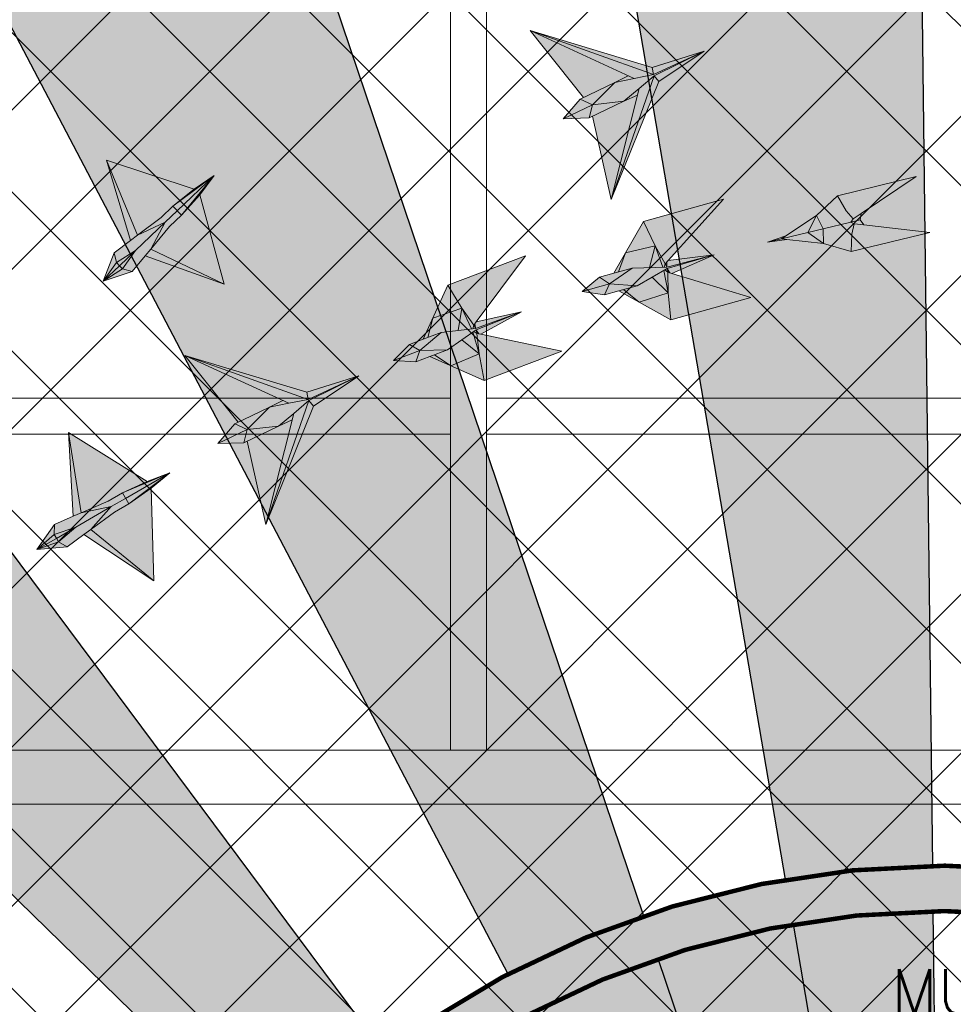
# Model space of a CAD drawing. Header units: millimetres. Extents: x -34728 to 74790, y -3152 to 13830.
# Tile 24 of 31: x 8947 to 11020, y 8713 to 10898. Entities that reach past the tile are written whole.
import ezdxf
from ezdxf.enums import TextEntityAlignment as Align

# ---------------------------------------------------------------- set-up
doc = ezdxf.new("R2010")
doc.units = ezdxf.units.MM
doc.linetypes.add('HIDDENX2', pattern=[19.05, 12.7, -6.35])
for name, color, linetype, lineweight, true_color in [('A-CEILING-01', 7, 'Continuous', 5, 0xd56ca8), ('A-CEILING-08', 7, 'Continuous', 5, 0xd56ca8), ('M-MEP-ELLG-LIGHT', 5, 'Continuous', 15, 0x0000ff)]:
    doc.layers.add(name, color=color, linetype=linetype, lineweight=lineweight, true_color=true_color)
doc.layers.add('A-CELING ELEMENT', color=1, linetype='Continuous')
doc.layers.add('ACMV-FA-DUCT-TAG', color=7, linetype='Continuous')
doc.layers.add('A-LIGHT', color=1, linetype='Continuous', lineweight=5)
doc.layers.add('S-BEAM', color=12, linetype='Continuous', lineweight=9)
doc.layers.add('RCP LAYOUT', color=9, linetype='Continuous', true_color=0x808080)
doc.styles.add('Romans', font='Romans.shx')
pattern_1 = [(45, (0, 0), (19.8873782, 72.9203868), [93.75, -18.75, 0, -18.75])]
pattern_2 = [(45, (0, 0), (13.2582521, 48.6135912), [62.5, -12.5, 0, -12.5])]

# ---------------------------------------------------------------- blocks, each defined once
blk = doc.blocks.new('XR-CP-DS$0$ceiling element 01')
at = {"layer": 'A-CELING ELEMENT', "lineweight": 5, "true_color": 0x808080, "transparency": 33554687}
h = blk.add_hatch(dxfattribs=at)
h.set_pattern_fill('ANSI36', color=8, scale=300)
h.set_pattern_definition(pattern_1)
h.paths.add_polyline_path([(-425629.8, -157750.9, -0.039119), (-425655.9, -157707.5), (-427128.8, -158480.5, 0.039269), (-426963.6, -158744.9)])
h.paths.add_polyline_path([(-427216.5, -158526.6, -0.039231), (-427344.4, -158225.6), (-431924, -159775.1), (-429595.3, -159775.1)])
h.paths.add_polyline_path([(-427146.3, -156679.9, 0.039168), (-427262.3, -156968.3), (-425674.3, -157463.1, -0.03857), (-425655.4, -157416.9)])
h.paths.add_polyline_path([(-425704.2, -155604.7, 0.039168), (-426005.5, -155681.4), (-425472.4, -157256.8, -0.03857), (-425424.2, -157244.1)])
edge = h.paths.add_edge_path()
edge.add_line((-430171.7, -151115.1), (-430279.8, -151115.1))
edge.add_line((-430279.8, -151115.1), (-430279.8, -151215.1))
edge.add_line((-430279.8, -151215.1), (-430479.8, -151215.1))
edge.add_line((-430479.8, -151215.1), (-430479.8, -151115.1))
edge.add_line((-430479.8, -151115.1), (-430629.8, -151115.1))
edge.add_line((-430629.8, -151115.1), (-430629.8, -150665.1))
edge.add_line((-430629.8, -150665.1), (-432321.8, -150665.1))
edge.add_line((-432321.8, -150665.1), (-432321.8, -150772.9))
edge.add_line((-432321.8, -150772.9), (-426859.3, -156104.6))
edge.add_arc((-425365.2, -157562.3), 2087.3, 126.7377, 135.7079, ccw=False)
edge.add_line((-426613.8, -155889.5), (-430171.7, -151115.1))
edge = h.paths.add_edge_path()
edge.add_line((-424199.8, -150665.1), (-424199.8, -151115.1))
edge.add_line((-424199.8, -151115.1), (-424349.8, -151115.1))
edge.add_line((-424349.8, -151115.1), (-424349.8, -151215.1))
edge.add_line((-424349.8, -151215.1), (-424444.6, -151215.1))
edge.add_line((-424444.6, -151215.1), (-425069.6, -155496))
edge.add_arc((-425365.2, -157562.3), 2087.3, 72.8718, 81.8578, ccw=False)
edge.add_line((-424750.5, -155567.5), (-423223, -150665.1))
edge.add_line((-423223, -150665.1), (-424199.8, -150665.1))
h.paths.add_polyline_path([(-424567.7, -153182.9), (-424331.7, -153182.9), (-424331.7, -153418.9), (-424567.7, -153418.9)], flags=16)
h = blk.add_hatch(dxfattribs=at)
h.set_pattern_fill('ANSI36', color=8, scale=300)
h.set_pattern_definition(pattern_1)
h.paths.add_polyline_path([(-426846.1, -159033.2, -0.036239), (-427043, -158804), (-428346.2, -159775.1), (-427588, -159775.1)])
h.paths.add_polyline_path([(-427423.6, -157908.4, -0.039197), (-427452.5, -157582.9), (-432321.8, -157641.9), (-432321.8, -158745.1)])
h.paths.add_polyline_path([(-425674.9, -157660.7, -0.038923), (-425686.3, -157611.6), (-427325.9, -157891.7, 0.039228), (-427250.5, -158193.8)])
h.paths.add_polyline_path([(-425560.1, -157303.4, -0.038492), (-425518.1, -157276.7), (-426291, -155804.1, 0.039154), (-426553.9, -155969.8)])
h.paths.add_polyline_path([(-426337.7, -155715.3, -0.039172), (-426037.7, -155586.2), (-427702.8, -150665.1), (-428988.4, -150665.1)])
h = blk.add_hatch(dxfattribs=at)
h.set_pattern_fill('ANSI36', color=8, scale=200)
h.set_pattern_definition(pattern_2)
h.paths.add_polyline_path([(-427235.6, -156635.7, -0.03916), (-427068.3, -156355.4), (-432321.8, -152634.9), (-432321.8, -154121.3)])
h.paths.add_polyline_path([(-425454.1, -150665.1), (-426550.3, -150665.1), (-425721.8, -155505.6, -0.039276), (-425395.8, -155475.2)])
h.paths.add_polyline_path([(-425690.1, -157561.6, -0.038719), (-425686, -157511.7), (-427331.8, -157271.4, 0.039193), (-427353.2, -157581.7)], flags=17)
h.paths.add_polyline_path([(-425084.2, -155595.8, 0.039193), (-425394.6, -155575.9), (-425374.5, -157239, -0.038719), (-425324.5, -157241.6)], flags=17)
h.paths.add_polyline_path([(-423965.7, -156152.8, 0.996512), (-426776.1, -158963.3), (-425599.9, -157787, -0.900286), (-425184.4, -157294.8), (-424476.2, -156294.7), (-424567.8, -156294.7), (-424567.8, -156058.7), (-424331.8, -156058.7), (-424331.8, -156294.7), (-424476.2, -156294.7), (-425184.4, -157294.8, -0.042192), (-425142, -157329.1)])
h = blk.add_hatch(dxfattribs=at)
h.set_pattern_fill('ANSI36', color=8, scale=300)
h.set_pattern_definition(pattern_1)
h.paths.add_polyline_path([(-432321.8, -155391.8), (-432321.8, -156542.9), (-427430.1, -157257, -0.039171), (-427357.2, -156938.7)])
h.paths.add_polyline_path([(-426787.8, -156174.5, 0.039154), (-426986.9, -156413.1), (-425629.6, -157374.3, -0.038492), (-425597.6, -157336.2)])
h.paths.add_polyline_path([(-424491.1, -155778.6, 0.039227), (-424780.5, -155663.9), (-425275.3, -157251.9, -0.038923), (-425228.3, -157269.8)])
h.paths.add_polyline_path([(-423119.8, -154379.5), (-423119.8, -153004.8), (-424446.3, -155688.1, -0.039269), (-424164.6, -155854.8)])
h.paths.add_polyline_path([(-430497.8, -156058.7), (-430497.8, -156294.7), (-430261.8, -156294.7), (-430261.8, -156058.7)], flags=0)
h.paths.add_polyline_path([(-430497.8, -156058.7), (-430261.8, -156058.7), (-430261.8, -156294.7), (-430497.8, -156294.7)], flags=16)
h = blk.add_hatch(dxfattribs=at)
h.set_pattern_fill('ANSI36', color=8, scale=200)
h.set_pattern_definition(pattern_2)
h.paths.add_polyline_path([(-423965.7, -156152.8), (-423894.2, -156081.3, 0.996645), (-426846.1, -159033.2), (-426776.1, -158963.3, -0.996512)])
at = {"layer": 'A-CEILING-01', "color": 8, "true_color": 0x808080}
for points in [[(-426846.1, -159033.2, -0.996645), (-423894.2, -156081.3)], [(-426776.1, -158963.3, -0.996512), (-423965.7, -156152.8, -0.915697)]]:
    blk.add_lwpolyline(points, format="xyb", dxfattribs=at)
at = {"layer": 'A-CELING ELEMENT', "color": 8, "lineweight": -3, "true_color": 0x808080}
for points in [[(-426337.7, -155715.3), (-428988.4, -150665.1)], [(-427702.8, -150665.1), (-426037.7, -155586.2)], [(-425721.8, -155505.6), (-426550.3, -150665.1)], [(-425454.1, -150665.3), (-425395.8, -155475.2)], [(-426859.3, -156104.6), (-432321.8, -150772.9)], [(-430171.7, -151115.1), (-426613.8, -155889.5)], [(-425394.6, -155575.7), (-425374.5, -157239)], [(-425424.2, -157244.1), (-425704.3, -155604.4)], [(-426005.6, -155681.1), (-425472.4, -157256.8)]]:
    blk.add_lwpolyline(points, dxfattribs=at)
blk = doc.blocks.new('A$Ced31c995')
at = {"layer": 'M-MEP-ELLG-LIGHT', "lineweight": 0, "true_color": 0x808080}
h = blk.add_hatch(color=8, dxfattribs=at)
h.dxf.hatch_style = 1
h.paths.add_polyline_path([(10068.7, -2721.1), (10098.5, -2706.3), (9881, -2606.2), (9999.3, -2754.3)], flags=17)
h.paths.add_polyline_path([(10088.8, -2763.1), (10122.6, -2734.9), (10156.4, -2706.7), (10267.5, -2651.6), (10154.8, -2703.8), (10154.8, -2703.7), (10111.8, -2712.4), (10068.7, -2721.1), (10019, -2770.7)])
h.paths.add_polyline_path([(10019, -2770.7), (9954.4, -2801.7), (10011.7, -2800)])
h.paths.add_polyline_path([(10019, -2770.7), (10019, -2770.7), (9991.6, -2758), (9954.4, -2801.7)])
h.paths.add_polyline_path([(10068.7, -2721.1), (9999.3, -2754.3), (9991.6, -2758), (10019, -2770.7)], flags=17)
h.paths.add_polyline_path([(10088.8, -2763.1), (10019, -2770.7), (10019, -2770.7), (10011.7, -2800)])
h.paths.add_polyline_path([(10119, -2749.1), (10088.8, -2763.1), (10019.4, -2796.3), (10060.8, -2981.3)], flags=16)
h.paths.add_polyline_path([(10154.8, -2703.7), (10154.8, -2703.7), (9881, -2606.2), (10098.5, -2706.3), (10111.8, -2712.4)])
h.paths.add_polyline_path([(10154.8, -2703.7), (10151.6, -2687.9), (9881, -2606.2)])
h.paths.add_polyline_path([(10111.8, -2712.4), (10098.5, -2706.3), (10068.7, -2721.1)], flags=17)
h.paths.add_polyline_path([(10119, -2749.1), (10122.6, -2734.9), (10088.8, -2763.1)], flags=16)
h.paths.add_polyline_path([(10156.4, -2706.7), (10122.6, -2734.9), (10119, -2749.1), (10060.8, -2981.3)], flags=17)
h.paths.add_polyline_path([(10166.6, -2719.2), (10156.4, -2706.7), (10060.8, -2981.3)])
h.paths.add_polyline_path([(10267.5, -2651.6), (10156.4, -2706.7), (10166.6, -2719.2)])
h.paths.add_polyline_path([(10267.5, -2651.6), (10151.6, -2687.9), (10154.8, -2703.7), (10155, -2703.7)], flags=17)
h = blk.add_hatch(color=8, dxfattribs=at)
h.dxf.hatch_style = 1
h.paths.add_polyline_path([(8975.4, -3135), (8969, -3128.4), (8932.7, -3162.3)], flags=17)
h.paths.add_polyline_path([(8996.7, -3140.9), (8975.4, -3135), (8932.7, -3162.3)])
h.paths.add_polyline_path([(9025.9, -3105.9), (9038.4, -3091.1), (9070.6, -3031.2), (9004.6, -3093.9), (8975.4, -3135), (8996.7, -3140.9)])
h.paths.add_polyline_path([(9004.6, -3093.9), (9070.6, -3031.2), (9009.2, -3060.4), (8993.7, -3072.1), (8957.3, -3099.5), (8962.2, -3121.1)])
h.paths.add_polyline_path([(8962.2, -3121.1), (8957.3, -3099.5), (8932.7, -3162.3)])
h.paths.add_polyline_path([(8969, -3128.4), (8969, -3128.4), (8968.7, -3128.1), (8962.2, -3121.1), (8962.2, -3121.1), (8932.7, -3162.3)])
h.paths.add_polyline_path([(9004.6, -3093.9), (8962.2, -3121.1), (8968.7, -3128.1), (8969, -3128.4)])
h.paths.add_polyline_path([(9004.6, -3093.9), (8969, -3128.4), (8975.4, -3135), (8975.4, -3135)])
h.paths.add_polyline_path([(9201.3, -3168.7), (9038.4, -3091.1), (9025.9, -3105.9)])
h.paths.add_polyline_path([(8939.8, -2893.7), (8993.7, -3072.1), (9009.2, -3060.4)])
h.paths.add_polyline_path([(9061.1, -3021.2), (9087.7, -2995.9), (9179.4, -2927.7), (9134.9, -2957.9), (8939.8, -2893.7), (9009.2, -3060.4)])
h.paths.add_polyline_path([(9097.2, -3005.9), (9097.2, -3005.9), (9087.7, -2995.9), (9061.1, -3021.2), (9009.2, -3060.4), (9070.6, -3031.2)], flags=17)
h.paths.add_polyline_path([(9106.7, -3015.8), (9097.2, -3005.9), (9097.2, -3005.9), (9070.6, -3031.2), (9038.4, -3091.1), (9080.1, -3041.2)])
h.paths.add_polyline_path([(9147, -2970.6), (9106.7, -3015.8), (9080.1, -3041.2), (9038.4, -3091.1), (9201.3, -3168.7)])
h.paths.add_polyline_path([(9179.4, -2927.7), (9097.2, -3005.9), (9106.7, -3015.8)])
h.paths.add_polyline_path([(9179.4, -2927.7), (9087.7, -2995.9), (9097.2, -3005.9)], flags=17)
h.paths.add_polyline_path([(9179.4, -2927.7), (9106.7, -3015.8), (9147, -2970.6)])
h = blk.add_hatch(color=8, dxfattribs=at)
h.dxf.hatch_style = 1
h.paths.add_polyline_path([(10531.8, -3078.7), (10497.4, -3054.2), (10438.9, -3068.4), (10450.6, -3069.7)])
h.paths.add_polyline_path([(10531.8, -3078.7), (10531.4, -3046), (10497.4, -3054.2)])
h.paths.add_polyline_path([(10531.4, -3046), (10516.8, -3016.7), (10497.4, -3054.2)])
h.paths.add_polyline_path([(10592.6, -3031.1), (10597.9, -3024.2), (10582.6, -3006.2), (10563.5, -2972.6), (10516.8, -3016.7), (10531.4, -3046)])
h.paths.add_polyline_path([(10593.5, -3096.5), (10595.1, -3057.8), (10600.4, -3034.8), (10592.6, -3031.1), (10531.4, -3046), (10531.4, -3046), (10531.8, -3078.7)])
h.paths.add_polyline_path([(10768.2, -3054.1), (10621.5, -3037.2), (10600.4, -3034.8), (10595.1, -3057.8), (10593.5, -3096.5)])
h.paths.add_polyline_path([(10738.1, -2930.2), (10563.5, -2972.6), (10582.6, -3006.2), (10597.9, -3024.2), (10615.5, -3012.4)])
h.paths.add_polyline_path([(10621.5, -3037.2), (10613.2, -3026.1), (10601.5, -3029), (10592.6, -3031.1), (10600.4, -3034.8)])
h.paths.add_polyline_path([(10613.2, -3026.1), (10615.5, -3012.4), (10597.9, -3024.2), (10592.6, -3031.1), (10601.5, -3029)])
h.paths.add_polyline_path([(10497.4, -3054.2), (10516.8, -3016.7), (10448.7, -3061.9), (10438.9, -3068.4)])
h.paths.add_polyline_path([(10450.6, -3069.7), (10438.9, -3068.4), (10408.1, -3075.9)])
h.paths.add_polyline_path([(10448.7, -3061.9), (10408.1, -3075.9), (10438.9, -3068.4)])
h = blk.add_hatch(color=8, dxfattribs=at)
h.dxf.hatch_style = 1
h.paths.add_polyline_path([(10370.4, -3198.6), (10195.2, -3145.1), (10186.1, -3142.4), (10187.5, -3188.3), (10192.8, -3248)])
h.paths.add_polyline_path([(10187.5, -3188.3), (10122.5, -3208.8), (10192.8, -3248)])
h.paths.add_polyline_path([(10151.7, -3153.3), (10118.1, -3172.4), (10088.2, -3180.8), (10122.5, -3208.8), (10187.5, -3188.3)])
h.paths.add_polyline_path([(10177.5, -3138.4), (10151.7, -3153.3), (10187.5, -3188.3)], flags=17)
h.paths.add_polyline_path([(10186.1, -3142.4), (10179.7, -3137.2), (10177.5, -3138.4), (10187.5, -3188.3)], flags=17)
h.paths.add_polyline_path([(10289.6, -3103.5), (10185.2, -3134.1), (10185.1, -3134.1), (10185.9, -3135.5), (10190.6, -3143.7), (10195.2, -3145.1)], flags=17)
h.paths.add_polyline_path([(10185.9, -3135.5), (10186.1, -3142.4), (10190.6, -3143.7)], flags=16)
h.paths.add_polyline_path([(10185.9, -3135.5), (10185.1, -3134.1), (10179.7, -3137.2), (10186.1, -3142.4)], flags=17)
h.paths.add_polyline_path([(10289.6, -3103.5), (10184.4, -3131.3), (10184.4, -3131.3), (10107.2, -3133.1), (10066.6, -3144.4), (10035, -3153.2), (9996.1, -3185.2), (10045.9, -3192.5), (10077.6, -3183.7), (10118.1, -3172.4), (10151.7, -3153.3), (10177.5, -3138.4), (10179.7, -3137.2), (10185.2, -3134.1)])
h.paths.add_polyline_path([(10309.7, -2980.4), (10132.1, -3029.8), (10158.4, -3083.6), (10180.9, -3123.8), (10187.2, -3116.7)])
h.paths.add_polyline_path([(10132.1, -3029.8), (10092.1, -3099.7), (10158.4, -3083.6)])
h.paths.add_polyline_path([(10158.4, -3083.6), (10092.1, -3099.7), (10077.2, -3141.4), (10107.2, -3133.1), (10175.6, -3131.5)])
h.paths.add_polyline_path([(10158.4, -3083.6), (10175.6, -3131.5), (10178.1, -3131.5), (10180.9, -3123.8)])
h.paths.add_polyline_path([(10289.6, -3103.5), (10187.2, -3116.7), (10184, -3120.2), (10184.3, -3129.7), (10184.3, -3129.6), (10184.4, -3131.3), (10184.4, -3131.3)], flags=17)
h.paths.add_polyline_path([(10184.3, -3129.6), (10180.9, -3123.8), (10178.1, -3131.5), (10184.4, -3131.3)], flags=17)
h.paths.add_polyline_path([(10184, -3120.2), (10180.9, -3123.8), (10184.3, -3129.7)], flags=17)
h.paths.add_polyline_path([(10088.2, -3180.8), (10077.6, -3183.7), (10122.5, -3208.8)])
h.paths.add_polyline_path([(10092.1, -3099.7), (10066.6, -3144.4), (10077.2, -3141.4)], flags=17)
h = blk.add_hatch(color=8, dxfattribs=at)
h.dxf.hatch_style = 1
h.paths.add_polyline_path([(9950.9, -3317.5), (9771.5, -3280.2), (9762.2, -3278.3), (9767.9, -3323.9), (9778.6, -3382.9)])
h.paths.add_polyline_path([(9767.9, -3323.9), (9705, -3350.2), (9778.6, -3382.9)])
h.paths.add_polyline_path([(9728.9, -3292.3), (9697.3, -3314.4), (9668.2, -3325.5), (9705, -3350.2), (9767.9, -3323.9)])
h.paths.add_polyline_path([(9753.4, -3275.1), (9728.9, -3292.3), (9767.9, -3323.9)], flags=17)
h.paths.add_polyline_path([(9762.2, -3278.3), (9755.4, -3273.7), (9753.4, -3275.1), (9767.9, -3323.9)], flags=17)
h.paths.add_polyline_path([(9861.8, -3230.2), (9760.6, -3270.1), (9760.5, -3270.1), (9761.5, -3271.5), (9766.8, -3279.2), (9771.5, -3280.2)], flags=17)
h.paths.add_polyline_path([(9761.5, -3271.5), (9762.2, -3278.3), (9766.8, -3279.2)], flags=16)
h.paths.add_polyline_path([(9761.5, -3271.5), (9760.5, -3270.1), (9755.4, -3273.7), (9762.2, -3278.3)], flags=17)
h.paths.add_polyline_path([(9861.8, -3230.2), (9759.5, -3267.4), (9759.5, -3267.4), (9682.8, -3276.2), (9643.4, -3291.2), (9612.7, -3302.8), (9577, -3338.2), (9627.2, -3341), (9657.9, -3329.4), (9697.3, -3314.4), (9728.9, -3292.3), (9753.4, -3275.1), (9755.4, -3273.7), (9760.6, -3270.1)])
h.paths.add_polyline_path([(9870.6, -3105.7), (9698.2, -3171.1), (9729.3, -3222.3), (9755.4, -3260.2), (9761, -3252.6)])
h.paths.add_polyline_path([(9698.2, -3171.1), (9664.8, -3244.3), (9729.3, -3222.3)])
h.paths.add_polyline_path([(9729.3, -3222.3), (9664.8, -3244.3), (9653.7, -3287.3), (9682.8, -3276.2), (9750.8, -3268.4)])
h.paths.add_polyline_path([(9729.3, -3222.3), (9750.8, -3268.4), (9753.3, -3268.1), (9755.4, -3260.2)])
h.paths.add_polyline_path([(9861.8, -3230.2), (9761, -3252.6), (9758.2, -3256.4), (9759.4, -3265.8), (9759.3, -3265.8), (9759.5, -3267.4), (9759.6, -3267.4)], flags=17)
h.paths.add_polyline_path([(9759.3, -3265.8), (9755.4, -3260.2), (9753.3, -3268.1), (9759.5, -3267.4)], flags=17)
h.paths.add_polyline_path([(9758.2, -3256.4), (9755.4, -3260.2), (9759.4, -3265.8)], flags=17)
h.paths.add_polyline_path([(9668.2, -3325.5), (9657.9, -3329.4), (9705, -3350.2)])
h.paths.add_polyline_path([(9664.8, -3244.3), (9643.4, -3291.2), (9653.7, -3287.3)], flags=17)
h = blk.add_hatch(color=8, dxfattribs=at)
h.dxf.hatch_style = 1
h.paths.add_polyline_path([(9114.2, -3327.1), (9232.5, -3475.2), (9301.8, -3442), (9331.6, -3427.1)])
h.paths.add_polyline_path([(9114.2, -3327.1), (9345, -3433.3), (9388, -3424.6), (9388, -3424.5)])
h.paths.add_polyline_path([(9114.2, -3327.1), (9388, -3424.5), (9384.8, -3408.7)], flags=17)
h.paths.add_polyline_path([(9500.7, -3372.5), (9384.8, -3408.7), (9388, -3424.5), (9388.2, -3424.6)], flags=17)
h.paths.add_polyline_path([(9500.7, -3372.5), (9389.6, -3427.5), (9399.8, -3440.1)], flags=17)
h.paths.add_polyline_path([(9389.6, -3427.5), (9500.7, -3372.5), (9388, -3424.7), (9388, -3424.6), (9345, -3433.3), (9301.8, -3442), (9252.2, -3491.6), (9322, -3483.9), (9355.8, -3455.7)])
h.paths.add_polyline_path([(9331.6, -3427.1), (9301.8, -3442), (9345, -3433.3)], flags=17)
h.paths.add_polyline_path([(9301.8, -3442), (9232.5, -3475.2), (9224.8, -3478.9), (9252.2, -3491.6)])
h.paths.add_polyline_path([(9252.2, -3491.6), (9252.2, -3491.6), (9224.8, -3478.9), (9187.6, -3522.5)])
h.paths.add_polyline_path([(9252.2, -3491.6), (9187.6, -3522.5), (9244.9, -3520.9)], flags=17)
h.paths.add_polyline_path([(9322, -3483.9), (9252.2, -3491.6), (9252.2, -3491.6), (9244.9, -3520.9)])
h.paths.add_polyline_path([(9352.2, -3470), (9322, -3483.9), (9252.6, -3517.2), (9294, -3702.2)])
h.paths.add_polyline_path([(9389.6, -3427.5), (9355.8, -3455.7), (9294, -3702.2)], flags=17)
h.paths.add_polyline_path([(9399.8, -3440.1), (9389.6, -3427.5), (9294, -3702.2)])
h.paths.add_polyline_path([(9355.8, -3455.7), (9322, -3483.9), (9352.2, -3470)], flags=17)
h = blk.add_hatch(color=8, dxfattribs=at)
h.dxf.hatch_style = 1
h.paths.add_polyline_path([(8833.6, -3741.2), (8828.9, -3733.2), (8785.7, -3757.6)], flags=17)
h.paths.add_polyline_path([(8852.9, -3752), (8833.6, -3741.2), (8785.7, -3757.6)])
h.paths.add_polyline_path([(8889.6, -3724.9), (8905.2, -3713.3), (8950.6, -3662.8), (8871.7, -3708.2), (8833.6, -3741.2), (8852.9, -3752)])
h.paths.add_polyline_path([(8871.7, -3708.2), (8950.6, -3662.8), (8884.1, -3676.6), (8866.3, -3684.3), (8824.4, -3702.4), (8824, -3724.5)])
h.paths.add_polyline_path([(8824, -3724.5), (8824.4, -3702.4), (8785.7, -3757.6)])
h.paths.add_polyline_path([(8828.9, -3733.2), (8828.9, -3733.2), (8828.7, -3732.9), (8824, -3724.5), (8824, -3724.5), (8785.7, -3757.6)])
h.paths.add_polyline_path([(8871.7, -3708.2), (8824, -3724.5), (8828.7, -3732.9), (8828.9, -3733.2)])
h.paths.add_polyline_path([(8871.7, -3708.2), (8828.9, -3733.2), (8833.6, -3741.2), (8833.6, -3741.2)])
h.paths.add_polyline_path([(9045.2, -3827.2), (8905.2, -3713.3), (8889.6, -3724.9)])
h.paths.add_polyline_path([(8856, -3498.3), (8866.3, -3684.3), (8884.1, -3676.6)])
h.paths.add_polyline_path([(8943.8, -3650.9), (8975.6, -3632.5), (9080.8, -3587.9), (9030.4, -3606.8), (8856, -3498.3), (8884.1, -3676.6)])
h.paths.add_polyline_path([(8982.5, -3644.4), (8982.5, -3644.4), (8975.6, -3632.5), (8943.8, -3650.9), (8884.1, -3676.6), (8950.6, -3662.8)], flags=17)
h.paths.add_polyline_path([(8989.3, -3656.4), (8982.5, -3644.4), (8982.5, -3644.4), (8950.6, -3662.8), (8905.2, -3713.3), (8957.5, -3674.7)])
h.paths.add_polyline_path([(9039.2, -3622), (8989.3, -3656.4), (8957.5, -3674.7), (8905.2, -3713.3), (9045.2, -3827.2)])
h.paths.add_polyline_path([(9080.8, -3587.9), (8982.5, -3644.4), (8989.3, -3656.4)])
h.paths.add_polyline_path([(9080.8, -3587.9), (8975.6, -3632.5), (8982.5, -3644.4)], flags=17)
h.paths.add_polyline_path([(9080.8, -3587.9), (8989.3, -3656.4), (9039.2, -3622)])
at = {"layer": 'M-MEP-ELLG-LIGHT', "color": 8, "lineweight": 0, "true_color": 0x808080}
for p, q in [((9999.3, -2754.3), (9881, -2606.2)), ((9881, -2606.2), (10151.6, -2687.9)), ((10111.8, -2712.4), (9881, -2606.2)), ((9881, -2606.2), (10155, -2703.7)), ((10151.6, -2687.9), (10267.5, -2651.6)), ((10155, -2703.7), (10267.5, -2651.6)), ((10267.5, -2651.6), (10156.4, -2706.7)), ((10267.5, -2651.6), (10166.6, -2719.2)), ((10151.6, -2687.9), (10154.8, -2703.7)), ((10156.4, -2706.7), (10060.8, -2981.3)), ((10098.5, -2706.3), (10068.7, -2721.1)), ((10154.8, -2703.7), (10111.8, -2712.4)), ((10156.4, -2706.7), (10122.6, -2734.9)), ((10166.6, -2719.2), (10156.4, -2706.7)), ((10068.7, -2721.1), (9991.6, -2758)), ((10019, -2770.7), (10068.7, -2721.1)), ((10166.6, -2719.2), (10060.8, -2981.3)), ((10068.7, -2721.1), (10111.8, -2712.4)), ((10060.8, -2981.3), (10122.6, -2734.9)), ((10122.6, -2734.9), (10088.8, -2763.1)), ((10088.8, -2763.1), (10119, -2749.1)), ((9991.6, -2758), (9954.4, -2801.7)), ((9954.4, -2801.7), (10019, -2770.7)), ((9991.6, -2758), (10019, -2770.7)), ((10011.7, -2800), (10088.8, -2763.1)), ((10019, -2770.7), (10011.7, -2800)), ((10088.8, -2763.1), (10019, -2770.7)), ((10060.8, -2981.3), (10019.4, -2796.3)), ((9954.4, -2801.7), (10011.7, -2800)), ((9134.9, -2957.9), (8939.8, -2893.7)), ((8939.8, -2893.7), (8993.7, -3072.1)), ((9009.2, -3060.4), (8939.8, -2893.7)), ((9179.4, -2927.7), (9087.7, -2995.9)), ((9097.2, -3005.9), (9179.4, -2927.7)), ((9179.4, -2927.7), (9106.7, -3015.8)), ((9179.4, -2927.7), (9134.9, -2957.9)), ((9147, -2970.6), (9179.4, -2927.7)), ((10738.1, -2930.2), (10563.5, -2972.6)), ((10615.5, -3012.4), (10738.1, -2930.2)), ((9134.9, -2957.9), (9087.7, -2995.9)), ((9106.7, -3015.8), (9147, -2970.6)), ((9201.3, -3168.7), (9147, -2970.6)), ((10309.7, -2980.4), (10132.1, -3029.8)), ((10187.2, -3116.7), (10309.7, -2980.4)), ((10563.5, -2972.6), (10516.8, -3016.7)), ((9087.7, -2995.9), (9061.1, -3021.2)), ((9070.6, -3031.2), (9097.2, -3005.9)), ((9106.7, -3015.8), (9080.1, -3041.2)), ((9087.7, -2995.9), (9106.7, -3015.8)), ((10615.5, -3012.4), (10597.9, -3024.2)), ((10613.2, -3026.1), (10615.5, -3012.4)), ((9004.6, -3093.9), (9070.6, -3031.2)), ((9061.1, -3021.2), (9009.2, -3060.4)), ((9009.2, -3060.4), (9070.6, -3031.2)), ((9070.6, -3031.2), (9038.4, -3091.1)), ((10132.1, -3029.8), (10066.6, -3144.4)), ((10516.8, -3016.7), (10448.7, -3061.9)), ((10531.4, -3046), (10592.6, -3031.1)), ((10592.6, -3031.1), (10601.5, -3029)), ((10621.5, -3037.2), (10600.4, -3034.8)), ((10601.5, -3029), (10613.2, -3026.1)), ((10621.5, -3037.2), (10613.2, -3026.1)), ((10768.2, -3054.1), (10621.5, -3037.2)), ((9080.1, -3041.2), (9038.4, -3091.1)), ((10438.9, -3068.4), (10497.4, -3054.2)), ((10497.4, -3054.2), (10531.4, -3046)), ((10593.5, -3096.5), (10768.2, -3054.1)), ((8993.7, -3072.1), (8957.3, -3099.5)), ((8993.7, -3072.1), (9009.2, -3060.4)), ((10408.1, -3075.9), (10448.7, -3061.9)), ((10408.1, -3075.9), (10438.9, -3068.4)), ((10450.6, -3069.7), (10408.1, -3075.9)), ((10448.7, -3061.9), (10438.9, -3068.4)), ((10438.9, -3068.4), (10450.6, -3069.7)), ((10450.6, -3069.7), (10531.8, -3078.7)), ((10531.8, -3078.7), (10593.5, -3096.5)), ((8957.3, -3099.5), (8932.7, -3162.3)), ((8969, -3128.4), (9004.6, -3093.9)), ((9038.4, -3091.1), (9025.9, -3105.9)), ((9038.4, -3091.1), (9201.3, -3168.7)), ((10184.4, -3131.3), (10289.6, -3103.5)), ((10289.6, -3103.5), (10185.2, -3134.1)), ((10289.6, -3103.5), (10187.2, -3116.7)), ((10195.2, -3145.1), (10289.6, -3103.5)), ((8996.7, -3140.9), (9025.9, -3105.9)), ((9025.9, -3105.9), (9201.3, -3168.7)), ((9870.6, -3105.7), (9698.2, -3171.1)), ((9761, -3252.6), (9870.6, -3105.7)), ((8932.7, -3162.3), (8969, -3128.4)), ((8932.7, -3162.3), (8996.7, -3140.9)), ((10066.6, -3144.4), (10035, -3153.2)), ((10066.6, -3144.4), (10107.2, -3133.1)), ((10107.2, -3133.1), (10184.4, -3131.3)), ((10185.2, -3134.1), (10118.1, -3172.4)), ((10370.4, -3198.6), (10195.2, -3145.1)), ((10035, -3153.2), (9996.1, -3185.2)), ((9698.2, -3171.1), (9643.4, -3291.2)), ((9698.2, -3171.1), (9729.3, -3222.3)), ((9996.1, -3185.2), (10045.9, -3192.5)), ((10045.9, -3192.5), (10077.6, -3183.7)), ((10118.1, -3172.4), (10077.6, -3183.7)), ((10077.6, -3183.7), (10192.8, -3248)), ((10192.8, -3248), (10370.4, -3198.6)), ((9664.8, -3244.3), (9729.3, -3222.3)), ((9729.3, -3222.3), (9721.2, -3271.8)), ((9729.3, -3222.3), (9755.4, -3260.2)), ((9729.3, -3222.3), (9750.8, -3268.4)), ((9759.6, -3267.4), (9861.8, -3230.2)), ((9861.8, -3230.2), (9760.6, -3270.1)), ((9861.8, -3230.2), (9761, -3252.6)), ((9771.5, -3280.2), (9861.8, -3230.2)), ((9653.7, -3287.3), (9664.8, -3244.3)), ((9755.4, -3260.2), (9761, -3252.6)), ((9759.3, -3265.8), (9758.2, -3256.4)), ((9643.4, -3291.2), (9682.8, -3276.2)), ((9682.8, -3276.2), (9759.6, -3267.4)), ((9760.6, -3270.1), (9697.3, -3314.4)), ((9753.3, -3268.1), (9755.4, -3260.2)), ((9753.4, -3275.1), (9767.9, -3323.9)), ((9755.4, -3260.2), (9759.3, -3265.8)), ((9755.4, -3273.7), (9762.2, -3278.3)), ((9759.3, -3265.8), (9759.5, -3267.4)), ((9761.5, -3271.5), (9760.5, -3270.1)), ((9762.2, -3278.3), (9761.5, -3271.5)), ((9761.5, -3271.5), (9766.8, -3279.2)), ((9767.9, -3323.9), (9762.2, -3278.3)), ((9762.2, -3278.3), (9771.5, -3280.2)), ((9643.4, -3291.2), (9612.7, -3302.8)), ((9728.9, -3292.3), (9767.9, -3323.9)), ((9950.9, -3317.5), (9771.5, -3280.2)), ((9612.7, -3302.8), (9577, -3338.2)), ((9635.7, -3315.9), (9627.2, -3341)), ((9697.3, -3314.4), (9635.7, -3315.9)), ((9697.3, -3314.4), (9657.9, -3329.4)), ((9778.6, -3382.9), (9950.9, -3317.5)), ((9232.5, -3475.2), (9114.2, -3327.1)), ((9114.2, -3327.1), (9384.8, -3408.7)), ((9345, -3433.3), (9114.2, -3327.1)), ((9114.2, -3327.1), (9388.2, -3424.6)), ((9577, -3338.2), (9627.2, -3341)), ((9627.2, -3341), (9657.9, -3329.4)), ((9657.9, -3329.4), (9778.6, -3382.9)), ((9705, -3350.2), (9668.2, -3325.5)), ((9767.9, -3323.9), (9705, -3350.2)), ((9778.6, -3382.9), (9767.9, -3323.9)), ((9384.8, -3408.7), (9500.7, -3372.5)), ((9388.2, -3424.6), (9500.7, -3372.5)), ((9500.7, -3372.5), (9389.6, -3427.5)), ((9500.7, -3372.5), (9399.8, -3440.1)), ((9384.8, -3408.7), (9388, -3424.6)), ((9389.6, -3427.5), (9294, -3702.2)), ((9331.6, -3427.1), (9301.8, -3442)), ((9388, -3424.6), (9345, -3433.3)), ((9389.6, -3427.5), (9355.8, -3455.7)), ((9399.8, -3440.1), (9389.6, -3427.5)), ((9301.8, -3442), (9224.8, -3478.9)), ((9252.2, -3491.6), (9301.8, -3442)), ((9399.8, -3440.1), (9294, -3702.2)), ((9301.8, -3442), (9345, -3433.3)), ((9294, -3702.2), (9355.8, -3455.7)), ((9355.8, -3455.7), (9322, -3483.9)), ((9322, -3483.9), (9352.2, -3470)), ((9224.8, -3478.9), (9187.6, -3522.5)), ((9187.6, -3522.5), (9252.2, -3491.6)), ((9224.8, -3478.9), (9252.2, -3491.6)), ((9244.9, -3520.9), (9322, -3483.9)), ((9252.2, -3491.6), (9244.9, -3520.9)), ((9322, -3483.9), (9252.2, -3491.6)), ((9030.4, -3606.8), (8856, -3498.3)), ((8856, -3498.3), (8866.3, -3684.3)), ((8884.1, -3676.6), (8856, -3498.3)), ((9294, -3702.2), (9252.6, -3517.2)), ((9187.6, -3522.5), (9244.9, -3520.9)), ((9080.8, -3587.9), (8975.6, -3632.5)), ((8982.5, -3644.4), (9080.8, -3587.9)), ((9080.8, -3587.9), (8989.3, -3656.4)), ((9080.8, -3587.9), (9030.4, -3606.8)), ((9039.2, -3622), (9080.8, -3587.9)), ((9030.4, -3606.8), (8975.6, -3632.5)), ((8989.3, -3656.4), (9039.2, -3622)), ((9045.2, -3827.2), (9039.2, -3622)), ((8975.6, -3632.5), (8943.8, -3650.9)), ((8950.6, -3662.8), (8982.5, -3644.4)), ((8975.6, -3632.5), (8989.3, -3656.4)), ((8871.7, -3708.2), (8950.6, -3662.8)), ((8943.8, -3650.9), (8884.1, -3676.6)), ((8884.1, -3676.6), (8950.6, -3662.8)), ((8950.6, -3662.8), (8905.2, -3713.3)), ((8989.3, -3656.4), (8957.5, -3674.7)), ((8866.3, -3684.3), (8824.4, -3702.4)), ((8866.3, -3684.3), (8884.1, -3676.6)), ((8957.5, -3674.7), (8905.2, -3713.3)), ((8824.4, -3702.4), (8785.7, -3757.6)), ((8828.9, -3733.2), (8871.7, -3708.2)), ((8905.2, -3713.3), (8889.6, -3724.9)), ((8905.2, -3713.3), (9045.2, -3827.2)), ((8785.7, -3757.6), (8828.9, -3733.2)), ((8852.9, -3752), (8889.6, -3724.9)), ((8889.6, -3724.9), (9045.2, -3827.2)), ((8785.7, -3757.6), (8852.9, -3752))]:
    blk.add_line(p, q, dxfattribs=at)
for points in [[(10593.5, -3096.5), (10595.1, -3057.8), (10600.4, -3034.8), (10592.6, -3031.1), (10597.9, -3024.2), (10582.6, -3006.2), (10563.5, -2972.6)], [(10132.1, -3029.8), (10158.4, -3083.6), (10180.9, -3123.8), (10187.2, -3116.7)], [(10497.4, -3054.2), (10531.8, -3078.7), (10531.4, -3046), (10516.8, -3016.7), (10497.4, -3054.2)], [(8932.7, -3162.3), (8962.2, -3121.1), (9004.6, -3093.9), (8975.4, -3135), (8932.7, -3162.3)], [(8996.7, -3140.9), (8975.4, -3135), (8968.7, -3128.1), (8962.2, -3121.1), (8957.3, -3099.5)], [(10077.2, -3141.4), (10092.1, -3099.7), (10158.4, -3083.6), (10175.6, -3131.5)], [(10158.4, -3083.6), (10145.8, -3132.2)], [(10178.1, -3131.5), (10180.9, -3123.8), (10184.3, -3129.6), (10184.4, -3131.3)], [(10184.3, -3129.6), (10184, -3120.2)], [(10035, -3153.2), (10056.7, -3168.4), (10107.2, -3133.1)], [(10177.5, -3138.4), (10187.5, -3188.3), (10122.5, -3208.8), (10088.2, -3180.8)], [(10179.7, -3137.2), (10186.1, -3142.4), (10185.9, -3135.5), (10185.1, -3134.1)], [(10185.9, -3135.5), (10190.6, -3143.7)], [(10192.8, -3248), (10187.5, -3188.3), (10186.1, -3142.4), (10195.2, -3145.1)], [(9996.1, -3185.2), (10056.7, -3168.4)], [(10118.1, -3172.4), (10056.7, -3168.4), (10045.9, -3192.5)], [(10151.7, -3153.3), (10187.5, -3188.3)], [(9612.7, -3302.8), (9635.7, -3315.9), (9682.8, -3276.2)], [(9577, -3338.2), (9635.7, -3315.9)], [(8785.7, -3757.6), (8824, -3724.5), (8871.7, -3708.2), (8833.6, -3741.2), (8785.7, -3757.6)], [(8852.9, -3752), (8833.6, -3741.2), (8828.7, -3732.9), (8824, -3724.5), (8824.4, -3702.4)]]:
    blk.add_lwpolyline(points, dxfattribs=at)
blk = doc.blocks.new('A$C256bf26b')
at = {"layer": 'A-CEILING-01', "true_color": 0x808080}
h = blk.add_hatch(dxfattribs=at)
h.set_pattern_fill('ANSI37', color=8, scale=2000)
h.set_pattern_definition([(45, (0, 0), (-176.7767, 176.7767), []), (135, (0, 0), (-176.7767, -176.7767), [])])
edge = h.paths.add_edge_path()
edge.add_line((17350, 13380), (12020, 13380))
edge.add_line((12020, 13380), (12020, 13280))
edge.add_line((12020, 13280), (11820, 13280))
edge.add_line((11820, 13280), (11820, 13380))
edge.add_line((11820, 13380), (6090, 13380))
edge.add_line((6090, 13380), (6090, 13280))
edge.add_line((6090, 13280), (5890, 13280))
edge.add_line((5890, 13280), (5890, 13380))
edge.add_line((5890, 13380), (350, 13380))
edge.add_line((350, 13380), (200, 13380))
edge.add_line((200, 13380), (200, 4520))
edge.add_line((200, 4520), (650, 4520))
edge.add_line((650, 4520), (650, 4220))
edge.add_line((650, 4220), (200, 4220))
edge.add_line((200, 4220), (200, 3270))
edge.add_line((200, 3270), (3945, 3270))
edge.add_line((3945, 3270), (3945, 3920))
edge.add_line((3945, 3920), (6135, 3920))
edge.add_line((6135, 3920), (6135, 3270))
edge.add_line((6135, 3270), (9805, 3270))
edge.add_line((9805, 3270), (9805, 3070))
edge.add_line((9805, 3070), (10125.7, 3070))
edge.add_line((10125.7, 3070), (10125.7, 3423))
edge.add_line((10125.7, 3423), (11242.1, 4539.4))
edge.add_line((11242.1, 4539.4), (10770.1, 5011.3))
edge.add_line((10770.1, 5011.3), (11904.4, 6145.6))
edge.add_line((11904.4, 6145.6), (14298.8, 8540))
edge.add_line((14298.8, 8540), (14450, 8540))
edge.add_line((14450, 8540), (14450, 9620))
edge.add_line((14450, 9620), (14450, 12330))
edge.add_arc((15200, 12330), 750, 90, 180, ccw=False)
edge.add_line((15200, 13080), (17350, 13080))
edge.add_line((17350, 13080), (17350, 13380))
h.paths.add_polyline_path([(5890.1, 11294.2), (6090.1, 11294.2), (6090.1, 11094.2), (5890.1, 11094.2)], flags=16)
h.paths.add_polyline_path([(5890.1, 9330), (6090.1, 9330), (6090.1, 9130), (5890.1, 9130)], flags=16)
h.paths.add_polyline_path([(5890, 8418.4), (6090, 8418.4), (6090, 8218.4), (5890, 8218.4)], flags=16)
h.paths.add_polyline_path([(5890, 6030), (6090, 6030), (6090, 5830), (5890, 5830)], flags=16)
h.paths.add_polyline_path([(11820, 8418.4), (12020, 8418.4), (12020, 8218.4), (11820, 8218.4)], flags=16)
h.paths.add_polyline_path([(11820, 9330), (12020, 9330), (12020, 9130), (11820, 9130)], flags=16)
h.paths.add_polyline_path([(11820.1, 11294.2), (12020.1, 11294.2), (12020.1, 11094.2), (11820.1, 11094.2)], flags=16)
at = {"layer": 'M-MEP-ELLG-LIGHT', "color": 8, "linetype": 'HIDDENX2', "true_color": 0x808080, "const_width": 10}
for points in [[(12475.6, 8413.8, 0.996645), (9523.7, 5461.9, 1)], [(12404.1, 8342.3, 0.996512), (9593.7, 5531.9, 1)]]:
    blk.add_lwpolyline(points, format="xyb", dxfattribs=at)
at = {"layer": 'A-CEILING-08', "color": 8, "lineweight": 0, "true_color": 0x808080}
blk.add_blockref('XR-CP-DS$0$ceiling element 01', (436369.8, 164495.1), dxfattribs=at)
at = {"layer": 'A-LIGHT', "color": 8, "true_color": 0x808080}
blk.add_blockref('A$Ced31c995', (200, 13480), dxfattribs=at)
blk = doc.blocks.new('MUAD_BOD_LVL')
for points in [[(75, 75), (1075, 75)], [(1075, -75), (75, -75)]]:
    blk.add_lwpolyline(points)
for centre, start, end in [((75, 0), 90, 180), ((1075, 0), 0, 90), ((75, 0), 180, 270), ((1075, 0), 270, 0)]:
    blk.add_arc(centre, 75, start, end)
at = {"char_height": 100, "style": 'Romans'}
for s, width, insert, attachment_point in [('MUAD', 312.499, (75, 200), 4), ('BOD:', 1168.033, (75, 0), 4), ('\\pxqc;+', 105.762, (550, 7.3), 5)]:
    blk.add_mtext_dynamic_manual_height_columns(s, width=width, gutter_width=1, heights=[0], dxfattribs=dict(at, insert=insert, attachment_point=attachment_point))
at = {"style": 'Romans'}
blk.add_attdef('LVL', text='', height=100, dxfattribs=at).set_placement((1075, 0), align=Align.MIDDLE_RIGHT)
blk = doc.blocks.new('DIAL-LT-NDE-ZZ-M3-S-201_rvt-7-RCP-Store 04 at Node L5 Level')
at = {"layer": 'S-BEAM', "color": 7}
for p, q in [((-511460.4, 151683.7), (-511460.3, 153498.5)), ((-511460.4, 151683.7), (-511460.3, 153498.5)), ((-511380.3, 153498.5), (-511380.4, 151683.7)), ((-511380.3, 153498.5), (-511380.4, 151683.7)), ((-513355.3, 152465), (-511460.3, 152465)), ((-513355.3, 152465), (-511460.3, 152465)), ((-511460.3, 152455.4), (-511460.3, 152465)), ((-511460.3, 152455.4), (-511460.3, 152465)), ((-511460.3, 152394.6), (-511460.3, 152455.4)), ((-511460.3, 152394.6), (-511460.3, 152455.4)), ((-511380.3, 152465), (-509542.5, 152464.9)), ((-511380.3, 152465), (-511380.3, 152455.4)), ((-511380.3, 152465), (-509542.5, 152464.9)), ((-511380.3, 152465), (-511380.3, 152455.4)), ((-511380.3, 152455.4), (-511380.3, 152394.6)), ((-511380.3, 152455.4), (-511380.3, 152394.6)), ((-511460.3, 152385), (-513355.3, 152385)), ((-511460.3, 152385), (-513355.3, 152385)), ((-511460.3, 152385), (-511460.3, 152394.6)), ((-511460.3, 152385), (-511460.3, 152394.6)), ((-511380.3, 152394.6), (-511380.3, 152385)), ((-511380.3, 152394.6), (-511380.3, 152385)), ((-509542.5, 152384.9), (-511380.3, 152385)), ((-509542.5, 152384.9), (-511380.3, 152385)), ((-515274.2, 151683.8), (-509547.3, 151683.6)), ((-515274.2, 151683.8), (-509547.3, 151683.6)), ((-509547.3, 151563.6), (-515274.2, 151563.8)), ((-509547.3, 151563.6), (-515274.2, 151563.8))]:
    blk.add_line(p, q, dxfattribs=at)
blk = doc.blocks.new('A$Cbdc54e46')
at = {"color": 180, "lineweight": 5}
blk.add_blockref('DIAL-LT-NDE-ZZ-M3-S-201_rvt-7-RCP-Store 04 at Node L5 Level', (503662, -156234.9), dxfattribs=at)
blk = doc.blocks.new('A$Cf662d679')
blk.add_blockref('A$Cbdc54e46', (0, 0))

msp = doc.modelspace()

# ---------------------------------------------------------------- block references
msp.add_blockref('A$Cf662d679', (17702, 13828))
at = {"layer": 'ACMV-FA-DUCT-TAG'}
msp.add_blockref('MUAD_BOD_LVL', (10807.818, 8540.557), dxfattribs=at).add_auto_attribs({'LVL': '4050'})
at = {"layer": 'RCP LAYOUT'}
msp.add_blockref('A$C256bf26b', (0, 0), dxfattribs=at)

doc.saveas('drawing.dxf')
